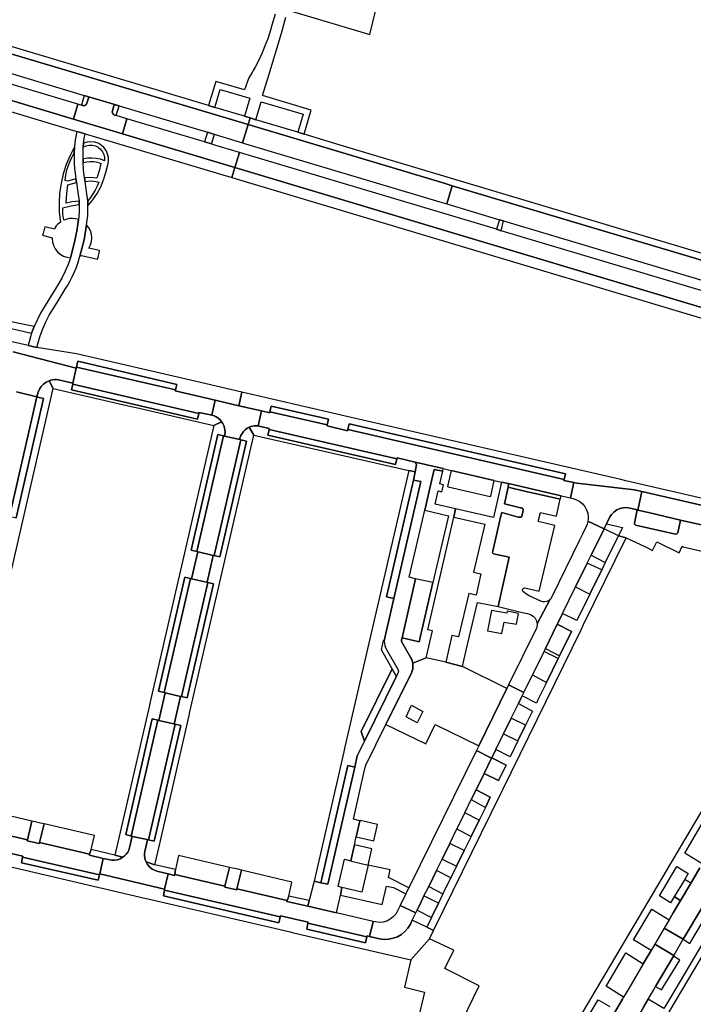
# Model space of a CAD drawing. Header units: metres. Extents: x 127325 to 135234, y 401140 to 409815.
# Tile 67 of 125: x 129960 to 130156, y 407358 to 407645. Entities that reach past the tile are written whole.
import ezdxf

# ---------------------------------------------------------------- set-up
doc = ezdxf.new("R2010")
doc.units = ezdxf.units.M
doc.layers.add('wegvakonderdelen', color=7, linetype='Continuous')

msp = doc.modelspace()

# ---------------------------------------------------------------- linework, layer by layer
at = {"layer": 'wegvakonderdelen'}
for points in [[(129894.6, 407655.52), (129893.52, 407655.89), (129892.53, 407656.45), (129891.64, 407657.16), (129890.9, 407658.02), (129890.31, 407659), (129889.91, 407660.06), (129888.09, 407659.33), (129888.8, 407657.87), (129889.09, 407657.35), (129889.74, 407656.4), (129890.53, 407655.56), (129891.44, 407654.85), (129892.44, 407654.28), (129893.51, 407653.87), (129900.31, 407651.8), (130026.52, 407614.04), (130027.11, 407616), (130025.48, 407616.51), (130016.86, 407619.03), (130014.97, 407619.64), (130003.38, 407623.07), (129900.85, 407653.77), (129894.6, 407655.52)], [(129950.42, 407623.2), (129901.33, 407637.92), (129890.93, 407641.03), (129887.31, 407642.12), (129886.75, 407642.21), (129886.19, 407642.26), (129885.62, 407642.26), (129885.05, 407642.22), (129884.5, 407642.13), (129888.34, 407638.64), (129976.61, 407612.01), (129979.08, 407611.4), (130021.79, 407598.62), (130022.69, 407601.54), (129989.89, 407611.37), (129975.67, 407615.63), (129950.42, 407623.2)], [(129952.82, 407627.2), (129951.79, 407627.5), (129950.42, 407623.2), (129975.67, 407615.63), (129976.91, 407620.01), (129952.82, 407627.2)], [(129987, 407618.05), (129987.43, 407619.51), (129987.49, 407619.63), (129987.59, 407619.73), (129987.71, 407619.8), (129987.84, 407619.82), (129987.98, 407619.81), (129979.71, 407622.26), (129979.82, 407622.2), (129979.92, 407622.11), (129979.98, 407622), (129980.01, 407621.87), (129979.99, 407621.74), (129979.59, 407620.29), (129979.46, 407620), (129979.25, 407619.76), (129978.97, 407619.61), (129978.65, 407619.55), (129978.34, 407619.59), (129977.95, 407619.7), (129976.91, 407620.01), (129975.67, 407615.63), (129989.89, 407611.37), (129991.16, 407615.76), (129988.07, 407616.69), (129987.65, 407616.81), (129987.38, 407616.95), (129987.15, 407617.17), (129987.01, 407617.44), (129986.95, 407617.75), (129987, 407618.05)], [(129979.99, 407621.74), (129980.01, 407621.87), (129979.98, 407622), (129979.92, 407622.11), (129979.82, 407622.2), (129979.71, 407622.26), (129978.74, 407622.55), (129977.95, 407619.7), (129978.34, 407619.59), (129978.65, 407619.55), (129978.97, 407619.61), (129979.25, 407619.76), (129979.46, 407620), (129979.59, 407620.29), (129979.99, 407621.74)], [(129988.93, 407619.5), (129987.98, 407619.81), (129987.84, 407619.82), (129987.71, 407619.8), (129987.59, 407619.73), (129987.49, 407619.63), (129987.43, 407619.51), (129987, 407618.05), (129986.95, 407617.75), (129987.01, 407617.44), (129987.15, 407617.17), (129987.38, 407616.95), (129987.65, 407616.81), (129988.07, 407616.69), (129988.93, 407619.5)], [(130013.84, 407608.99), (129991.16, 407615.76), (129989.89, 407611.37), (130022.69, 407601.54), (130024.03, 407605.94), (130016.19, 407608.29), (130015.83, 407608.4), (130013.84, 407608.99)], [(130026.52, 407614.04), (130024.89, 407608.73), (130025.74, 407608.48), (130082.36, 407591.53), (130084.41, 407590.92), (130086.01, 407596.23), (130083.65, 407596.94), (130026.52, 407614.04)], [(129973.28, 407566.08), (129974, 407567.26), (129974.67, 407568.47), (129975.3, 407569.7), (129975.87, 407570.96), (129976.4, 407572.24), (129977.01, 407573.93), (129977.54, 407575.66), (129978.79, 407580.43), (129979.48, 407584.82), (129979.79, 407587.57), (129979.88, 407590.34), (129979.8, 407591.83), (129979.49, 407594.52), (129979.02, 407597.51), (129978.87, 407598.58), (129978.61, 407600.79), (129978.48, 407602.98), (129978.43, 407604.06), (129978.43, 407605.98), (129978.5, 407607.48), (129978.62, 407608.65), (129978.75, 407610.02), (129979.08, 407611.4), (129976.61, 407612.01), (129976.17, 407609.62), (129975.97, 407607.57), (129975.9, 407605.81), (129975.86, 407604.29), (129975.89, 407602.78), (129975.99, 407601.27), (129976.15, 407599.76), (129976.37, 407598.26), (129976.5, 407597.21), (129976.96, 407594.37), (129977.27, 407591.78), (129977.32, 407590.74), (129977.31, 407588.51), (129977.1, 407586.36), (129976.66, 407583.02), (129975.9, 407579.36), (129974.78, 407575.19), (129974.06, 407573.25), (129973.24, 407571.34), (129972.32, 407569.48), (129971.31, 407567.67), (129970.21, 407565.92), (129968.44, 407563.1), (129966.06, 407559.06), (129964.19, 407555.22), (129963.44, 407553.22), (129962.46, 407549.65), (129964.94, 407549.11), (129965.42, 407550.83), (129965.97, 407552.52), (129966.74, 407554.56), (129967.62, 407556.55), (129968.6, 407558.49), (129969.69, 407560.38), (129970.87, 407562.2), (129973.28, 407566.08)], [(130016.69, 407611.2), (130014.69, 407611.8), (130013.84, 407608.99), (130015.83, 407608.4), (130016.69, 407611.2)], [(129977.32, 407590.74), (129977.27, 407591.78), (129975.14, 407591.51), (129973.54, 407591.14), (129973.73, 407593.95), (129974.03, 407596.52), (129976.5, 407597.21), (129976.37, 407598.26), (129973.91, 407597.61), (129973.21, 407597.75), (129973.44, 407599.45), (129973.83, 407601.12), (129974.37, 407602.74), (129975.06, 407604.31), (129975.9, 407605.81), (129975.97, 407607.57), (129974.65, 407605.04), (129973.54, 407602.42), (129972.66, 407599.7), (129972.02, 407596.93), (129971.61, 407594.1), (129971.45, 407591.26), (129971.53, 407588.41), (129971.85, 407585.57), (129971.4, 407585.27), (129971, 407584.91), (129970.64, 407584.5), (129970.34, 407584.05), (129970.09, 407583.57), (129967.28, 407584.3), (129967.17, 407583.84), (129966.78, 407582.34), (129966.66, 407581.8), (129969.45, 407581.06), (129969.46, 407580.59), (129969.5, 407580.13), (129969.58, 407579.68), (129969.7, 407579.23), (129969.85, 407578.79), (129970.34, 407577.84), (129971, 407576.99), (129971.8, 407576.28), (129972.72, 407575.74), (129973.72, 407575.37), (129974.78, 407575.19), (129975.9, 407579.36), (129976.66, 407583.02), (129977.1, 407586.36), (129976.26, 407586.6), (129975.4, 407586.71), (129974.52, 407586.67), (129973.67, 407586.49), (129972.85, 407586.17), (129972.58, 407587.96), (129972.53, 407589.79), (129975, 407590.4), (129977.32, 407590.74)], [(129985.1, 407600.13), (129985.65, 407602.32), (129985.85, 407603.37), (129985.84, 407604.45), (129985.61, 407605.49), (129985.17, 407606.47), (129984.53, 407607.34), (129983.73, 407608.06), (129982.81, 407608.6), (129981.79, 407608.94), (129980.72, 407609.06), (129979.65, 407608.96), (129978.62, 407608.65), (129978.5, 407607.48), (129979.33, 407607.86), (129980.22, 407608.05), (129981.13, 407608.04), (129982.02, 407607.83), (129982.84, 407607.43), (129983.55, 407606.85), (129984.12, 407606.14), (129984.51, 407605.31), (129984.72, 407604.42), (129984.72, 407603.51), (129983.51, 407603.93), (129982.26, 407604.2), (129980.98, 407604.31), (129979.7, 407604.27), (129978.43, 407604.06), (129978.48, 407602.98), (129979.51, 407603.21), (129980.56, 407603.3), (129981.61, 407603.25), (129982.65, 407603.06), (129983.65, 407602.73), (129983.14, 407600.58), (129982.43, 407598.45), (129980.59, 407598.64), (129978.87, 407598.58), (129979.02, 407597.51), (129979.83, 407597.6), (129980.64, 407597.62), (129981.45, 407597.56), (129982.26, 407597.44), (129983.04, 407597.25), (129982.53, 407596.09), (129981.95, 407594.96), (129981.29, 407593.88), (129980.58, 407592.83), (129979.8, 407591.83), (129979.88, 407590.34), (129981.29, 407592.08), (129982.53, 407593.95), (129983.58, 407595.93), (129984.44, 407597.99), (129985.1, 407600.13)], [(130086.01, 407596.23), (130084.41, 407590.92), (130099.72, 407586.34), (130100.96, 407585.97), (130161.58, 407567.82), (130173.14, 407564.38), (130173.81, 407564.18), (130195.91, 407557.56), (130196.78, 407557.3), (130200.28, 407556.25), (130201.12, 407556), (130202.48, 407561.4), (130201.81, 407561.6), (130193.73, 407564.02), (130086.01, 407596.23)], [(129983.2, 407577.04), (129983.26, 407577.35), (129980.16, 407578.04), (129980.61, 407578.98), (129980.88, 407579.99), (129980.97, 407581.02), (129980.86, 407582.06), (129980.57, 407583.06), (129980.11, 407583.99), (129979.48, 407584.82), (129978.79, 407580.43), (129977.54, 407575.66), (129978.01, 407575.91), (129982.61, 407574.87), (129982.88, 407575.41), (129983.2, 407577.04)], [(130100.96, 407585.97), (130099.72, 407586.34), (130098.87, 407583.54), (130100.23, 407583.13), (130100.96, 407585.97)], [(129976.55, 407543.38), (130005.41, 407536.75), (130005.79, 407538.35), (129976.93, 407545.06), (129976.55, 407543.38)], [(130005.41, 407536.75), (129976.55, 407543.38), (129976.48, 407543.09), (129975.5, 407538.7), (129975.43, 407538.38), (130012.14, 407529.88), (130012.21, 407530.19), (130015.55, 407529.44), (130015.93, 407529.37), (130016.9, 407533.75), (130005.32, 407536.42), (130005.41, 407536.75)], [(129975.43, 407538.38), (129975.5, 407538.7), (129971.3, 407539.66), (129970.75, 407539.72), (129970.2, 407539.73), (129969.64, 407539.69), (129969.1, 407539.58), (129968.56, 407539.42), (129969.71, 407537.15), (129992.44, 407531.9), (129993.92, 407531.56), (130016.54, 407526.34), (130018.82, 407527.45), (130018.36, 407527.99), (130017.83, 407528.46), (130017.24, 407528.85), (130016.6, 407529.16), (130015.93, 407529.37), (130015.55, 407529.44), (130012.21, 407530.19), (130012.14, 407529.88), (130011.79, 407528.23), (129975.08, 407536.76), (129975.43, 407538.38)], [(129975.43, 407538.38), (129975.08, 407536.76), (130011.79, 407528.23), (130012.14, 407529.88), (129975.43, 407538.38)], [(129964.98, 407534.67), (129957.02, 407499.87), (129957.32, 407499.81), (129958.96, 407499.43), (129966.93, 407534.21), (129965.3, 407534.6), (129964.98, 407534.67)], [(130030.38, 407530.63), (130023.84, 407532.14), (130016.9, 407533.75), (130015.93, 407529.37), (130016.6, 407529.16), (130017.24, 407528.85), (130017.83, 407528.46), (130018.36, 407527.99), (130018.82, 407527.45), (130019.17, 407526.91), (130019.45, 407526.33), (130019.64, 407525.71), (130019.76, 407525.07), (130019.8, 407524.43), (130019.74, 407523.74), (130019.63, 407523.29), (130024.08, 407522.29), (130024.16, 407522.69), (130024.43, 407523.46), (130024.76, 407524.07), (130025.19, 407524.64), (130025.68, 407525.13), (130026.25, 407525.55), (130026.87, 407525.88), (130027.36, 407526.07), (130027.87, 407526.2), (130028.4, 407526.27), (130028.92, 407526.29), (130029.45, 407526.25), (130030.38, 407530.63)], [(130055.56, 407525.15), (130055.48, 407524.83), (130049.51, 407526.24), (130049.58, 407526.53), (130032.89, 407530.36), (130032.82, 407530.07), (130030.38, 407530.63), (130029.45, 407526.25), (130029.76, 407526.2), (130032.7, 407525.5), (130032.64, 407525.18), (130069.86, 407516.6), (130069.93, 407516.9), (130075.16, 407515.7), (130083.39, 407513.8), (130085.7, 407513.27), (130098.24, 407510.38), (130100.37, 407509.89), (130102.38, 407509.43), (130117.69, 407505.89), (130120.4, 407505.26), (130121.45, 407509.72), (130118.53, 407510.34), (130118.64, 407510.64), (130055.56, 407525.15)], [(130032.89, 407530.36), (130049.58, 407526.53), (130049.95, 407528.18), (130033.27, 407532.03), (130032.89, 407530.36)], [(130009.71, 407481.76), (130010.03, 407481.69), (130011.85, 407489.56), (130011.55, 407489.64), (130009.9, 407490.01), (130017.71, 407523.73), (130019.33, 407523.37), (130019.63, 407523.29), (130019.74, 407523.74), (130019.8, 407524.43), (130019.76, 407525.07), (130019.64, 407525.71), (130019.45, 407526.33), (130019.17, 407526.91), (130018.82, 407527.45), (130016.54, 407526.34), (129998.03, 407445.85), (129997.7, 407444.4), (129988.94, 407406.62), (129987.68, 407401.19), (129990, 407400.53), (129990.55, 407400.96), (129991.03, 407401.47), (129991.44, 407402.04), (129991.76, 407402.65), (129992, 407403.31), (129992.76, 407406.66), (129992.47, 407406.73), (129990.87, 407407.14), (129998.6, 407440.85), (130000.25, 407440.46), (130000.54, 407440.4), (130002.38, 407448.48), (130002.08, 407448.55), (130000.45, 407448.9), (130008.1, 407482.13), (130009.71, 407481.76)], [(130028.18, 407523.59), (130026.87, 407525.88), (130026.25, 407525.55), (130025.68, 407525.13), (130025.19, 407524.64), (130024.76, 407524.07), (130024.43, 407523.46), (130024.16, 407522.69), (130024.08, 407522.29), (130024.38, 407522.2), (130026.03, 407521.81), (130018.28, 407488.06), (130016.61, 407488.46), (130016.35, 407488.52), (130014.58, 407480.66), (130014.83, 407480.58), (130016.48, 407480.2), (130008.81, 407446.96), (130007.15, 407447.35), (130006.83, 407447.4), (130005.02, 407439.37), (130005.32, 407439.3), (130006.97, 407438.92), (129999.15, 407405.24), (129997.53, 407405.58), (129997.25, 407405.64), (129996.47, 407402.25), (129996.38, 407401.63), (129996.37, 407401.01), (129996.44, 407400.4), (129996.58, 407399.79), (129996.8, 407399.21), (129999.37, 407398.33), (130000.68, 407404.02), (130009.37, 407441.88), (130009.55, 407442.95), (130028.18, 407523.59)], [(130032.64, 407525.18), (130032.7, 407525.5), (130029.76, 407526.2), (130029.45, 407526.25), (130028.92, 407526.29), (130028.4, 407526.27), (130027.87, 407526.2), (130027.36, 407526.07), (130026.87, 407525.88), (130028.18, 407523.59), (130073.31, 407513.24), (130075.17, 407512.86), (130075.57, 407515), (130075.16, 407515.7), (130069.93, 407516.9), (130069.86, 407516.6), (130069.48, 407514.97), (130032.29, 407523.53), (130032.64, 407525.18)], [(130032.64, 407525.18), (130032.29, 407523.53), (130069.48, 407514.97), (130069.86, 407516.6), (130032.64, 407525.18)], [(130055.56, 407525.15), (130118.64, 407510.64), (130119, 407512.28), (130055.93, 407526.8), (130055.56, 407525.15)], [(130019.33, 407523.37), (130017.71, 407523.73), (130009.9, 407490.01), (130011.55, 407489.64), (130019.33, 407523.37)], [(130024.38, 407522.2), (130024.08, 407522.29), (130019.63, 407523.29), (130019.33, 407523.37), (130011.55, 407489.64), (130016.35, 407488.52), (130016.61, 407488.46), (130024.38, 407522.2)], [(130024.38, 407522.2), (130016.61, 407488.46), (130018.28, 407488.06), (130026.03, 407521.81), (130024.38, 407522.2)], [(130059.07, 407411.19), (130057.21, 407411.68), (130060.56, 407426.39), (130060.86, 407427.36), (130066.66, 407439.2), (130074.08, 407454.3), (130074.3, 407454.84), (130074.46, 407455.4), (130074.54, 407455.98), (130074.55, 407456.57), (130074.49, 407457.15), (130074.42, 407457.47), (130074.33, 407457.78), (130074.22, 407458.08), (130074.09, 407458.38), (130073.94, 407458.66), (130071.22, 407463.45), (130071.24, 407463.88), (130071.38, 407464.5), (130075.33, 407481.71), (130073.46, 407482.19), (130077.98, 407501.67), (130079.76, 407509.35), (130080.74, 407513.53), (130083.21, 407513.05), (130083.39, 407513.8), (130075.16, 407515.7), (130075.57, 407515), (130075.17, 407512.86), (130074.72, 407510.47), (130076.79, 407510.01), (130068.95, 407475.95), (130066.31, 407464.52), (130066.22, 407464.01), (130066.19, 407463.4), (130066.24, 407462.8), (130066.36, 407462.21), (130066.55, 407461.63), (130066.82, 407461.09), (130070.19, 407455.17), (130070.26, 407455.01), (130070.3, 407454.85), (130070.3, 407454.68), (130070.28, 407454.51), (130070.22, 407454.36), (130069.73, 407453.36), (130060.43, 407434.38), (130058.33, 407430.08), (130057.57, 407426.79), (130049.72, 407392.7), (130047.68, 407393.09), (130045.75, 407393.57), (130044.34, 407387.92), (130043.9, 407386.25), (130052.32, 407384.3), (130053.47, 407389.49), (130053.83, 407391.75), (130052.75, 407392), (130054.56, 407399.99), (130056.42, 407399.51), (130057.49, 407404.19), (130057.57, 407404.58), (130057.92, 407406.1), (130058.01, 407406.48), (130059.07, 407411.19)], [(130068.48, 407455.49), (130065.37, 407460.97), (130065.99, 407463.75), (130066.22, 407464.01), (130066.31, 407464.52), (130068.95, 407475.95), (130066.86, 407476.43), (130074.72, 407510.47), (130075.17, 407512.86), (130073.31, 407513.24), (130054.71, 407432.68), (130054.45, 407431.23), (130045.75, 407393.57), (130047.68, 407393.09), (130055.53, 407427.26), (130057.57, 407426.79), (130058.33, 407430.08), (130060.43, 407434.38), (130059.45, 407437.18), (130068.48, 407455.49)], [(130086.44, 407499.68), (130086.95, 407502.09), (130081, 407503.46), (130081.89, 407507.31), (130082.96, 407507.06), (130083.43, 407509.11), (130082.36, 407509.36), (130083.21, 407513.05), (130080.74, 407513.53), (130079.76, 407509.35), (130077.98, 407501.67), (130084.89, 407500.03), (130080.37, 407480.57), (130076.37, 407463.35), (130071.38, 407464.5), (130071.24, 407463.88), (130071.22, 407463.45), (130073.94, 407458.66), (130074.09, 407458.38), (130074.22, 407458.08), (130074.33, 407457.78), (130074.42, 407457.47), (130074.49, 407457.15), (130078.44, 407458.65), (130080.22, 407466.49), (130078.83, 407466.82), (130086.44, 407499.68)], [(130098.24, 407510.38), (130085.7, 407513.27), (130084.65, 407508.61), (130084.77, 407508.44), (130097, 407505.7), (130097.2, 407505.78), (130098.24, 407510.38)], [(130076.79, 407510.01), (130074.72, 407510.47), (130066.86, 407476.43), (130068.95, 407475.95), (130076.79, 407510.01)], [(130102.59, 407487.95), (130098.04, 407489), (130097.78, 407489.18), (130097.7, 407489.39), (130100.15, 407500.02), (130100.46, 407500.99), (130105.24, 407499.64), (130105.97, 407499.61), (130106.27, 407499.83), (130106.68, 407501.65), (130106.69, 407501.84), (130106.64, 407502.02), (130106.54, 407502.17), (130106.39, 407502.28), (130106.21, 407502.34), (130105.9, 407502.39), (130101.21, 407503.54), (130102.31, 407508.38), (130102.38, 407509.43), (130100.37, 407509.89), (130098.01, 407499.54), (130086.95, 407502.09), (130086.44, 407499.68), (130095.44, 407497.58), (130092.19, 407483.6), (130094.28, 407483.1), (130092.92, 407476.96), (130090.8, 407477.4), (130087.82, 407464.73), (130085.86, 407465.14), (130084.08, 407457.35), (130089, 407456.12), (130090.07, 407460.93), (130093.34, 407474.8), (130099.34, 407473.61), (130102.59, 407487.95)], [(130111.03, 407498.34), (130111.7, 407501), (130116.35, 407499.96), (130117.46, 407504.87), (130112.76, 407505.94), (130107.06, 407507.27), (130102.31, 407508.38), (130101.21, 407503.54), (130105.9, 407502.39), (130106.21, 407502.34), (130106.39, 407502.28), (130106.54, 407502.17), (130106.64, 407502.02), (130106.69, 407501.84), (130106.68, 407501.65), (130106.27, 407499.83), (130105.97, 407499.61), (130105.24, 407499.64), (130100.46, 407500.99), (130100.15, 407500.02), (130097.7, 407489.39), (130097.78, 407489.18), (130098.04, 407489), (130102.59, 407487.95), (130099.34, 407473.61), (130105.98, 407472.01), (130107.94, 407471.53), (130108.79, 407471.3), (130109.54, 407470.84), (130110.14, 407470.19), (130110.54, 407469.41), (130110.71, 407468.54), (130114.56, 407475.76), (130114.1, 407475.37), (130113.55, 407475.09), (130112.95, 407474.96), (130112.34, 407474.98), (130111.75, 407475.14), (130108.42, 407476.76), (130107.46, 407477.29), (130106.74, 407477.88), (130106.54, 407478.12), (130106.48, 407478.44), (130106.58, 407478.74), (130106.82, 407478.95), (130107.13, 407479.02), (130111.33, 407478.08), (130115.84, 407497.23), (130111.03, 407498.34)], [(130102.38, 407509.43), (130102.31, 407508.38), (130107.06, 407507.27), (130112.76, 407505.94), (130117.46, 407504.87), (130117.69, 407505.89), (130102.38, 407509.43)], [(130141.24, 407507.15), (130139.05, 407507.65), (130122.25, 407509.54), (130121.45, 407509.72), (130120.4, 407505.26), (130121.19, 407505.08), (130122.2, 407504.73), (130123.12, 407504.21), (130123.94, 407503.53), (130124.62, 407502.71), (130125.13, 407501.78), (130125.46, 407500.77), (130125.61, 407499.71), (130125.6, 407499.06), (130125.52, 407498.46), (130130.23, 407496.23), (130130.96, 407497.72), (130131.84, 407499.55), (130132.38, 407500.41), (130133.08, 407501.15), (130133.91, 407501.74), (130134.83, 407502.16), (130135.81, 407502.39), (130136.83, 407502.44), (130137.83, 407502.28), (130139.89, 407501.77), (130140.08, 407501.73), (130141.24, 407507.15)], [(130188.17, 407496.32), (130186.34, 407496.74), (130141.24, 407507.15), (130140.08, 407501.73), (130143.13, 407500.97), (130152.51, 407498.82), (130165.48, 407495.84), (130185.56, 407491.23), (130186.92, 407490.92), (130190.39, 407490.16), (130192.69, 407488.7), (130194.4, 407496.24), (130191.66, 407495.56), (130188.17, 407496.32)], [(130152.51, 407498.82), (130143.13, 407500.97), (130140.08, 407501.73), (130139.89, 407501.77), (130139.05, 407497.9), (130139.09, 407497.61), (130139.36, 407497.33), (130151.01, 407494.72), (130151.42, 407494.76), (130151.69, 407495.09), (130152.51, 407498.82)], [(130121.94, 407479.33), (130125.33, 407486.25), (130126.45, 407488.53), (130130.23, 407496.23), (130125.52, 407498.46), (130125.51, 407498.41), (130125.31, 407497.65), (130125.01, 407496.92), (130124.01, 407494.86), (130123.09, 407492.98), (130115.01, 407476.44), (130114.94, 407476.3), (130114.86, 407476.15), (130114.77, 407476.02), (130114.67, 407475.89), (130114.56, 407475.76), (130110.71, 407468.54), (130110.71, 407468.29), (130110.69, 407468.03), (130110.66, 407467.78), (130110.6, 407467.53), (130110.52, 407467.28), (130102.41, 407450.76), (130106.82, 407448.51), (130109.35, 407453.67), (130112.72, 407460.53), (130113.11, 407461.33), (130116.6, 407468.46), (130117.05, 407469.37), (130118.14, 407471.59), (130121.94, 407479.33)], [(130134.38, 407494.21), (130130.23, 407496.23), (130126.45, 407488.53), (130130.58, 407486.44), (130134.38, 407494.21)], [(130100.12, 407419.11), (130100.68, 407420.25), (130123.43, 407466.65), (130124.27, 407468.35), (130136.67, 407493.64), (130134.38, 407494.21), (130130.58, 407486.44), (130129.54, 407484.33), (130126.03, 407477.17), (130122.29, 407469.52), (130118.14, 407471.59), (130117.05, 407469.37), (130116.6, 407468.46), (130120.74, 407466.36), (130117.24, 407459.2), (130116.87, 407458.46), (130113.47, 407451.51), (130110.95, 407446.37), (130110.49, 407445.42), (130106.35, 407447.55), (130105.97, 407446.77), (130105.25, 407445.31), (130109.38, 407443.15), (130107.34, 407438.99), (130105.11, 407434.43), (130102.83, 407429.77), (130098.69, 407431.93), (130097.49, 407429.47), (130101.65, 407427.36), (130099.49, 407422.95), (130095.26, 407424.93), (130092.95, 407420.23), (130097.08, 407418.03), (130095.63, 407415.08), (130093.8, 407411.33), (130091.48, 407406.58), (130089.46, 407402.47), (130087.23, 407397.92), (130085.6, 407394.59), (130083.29, 407389.87), (130081.99, 407387.21), (130079.93, 407383), (130078.55, 407380.19), (130080.55, 407379.22), (130100.12, 407419.11)], [(130016.35, 407488.52), (130011.55, 407489.64), (130011.85, 407489.56), (130010.03, 407481.69), (130014.83, 407480.58), (130014.58, 407480.66), (130016.35, 407488.52)], [(130129.54, 407484.33), (130125.33, 407486.25), (130121.94, 407479.33), (130126.03, 407477.17), (130129.54, 407484.33)], [(130009.71, 407481.76), (130008.1, 407482.13), (130000.45, 407448.9), (130002.08, 407448.55), (130009.71, 407481.76)], [(130014.83, 407480.58), (130010.03, 407481.69), (130009.71, 407481.76), (130002.08, 407448.55), (130002.38, 407448.48), (130006.83, 407447.4), (130007.15, 407447.35), (130014.83, 407480.58)], [(130080.37, 407480.57), (130075.33, 407481.71), (130071.38, 407464.5), (130076.37, 407463.35), (130080.37, 407480.57)], [(130014.83, 407480.58), (130007.15, 407447.35), (130008.81, 407446.96), (130016.48, 407480.2), (130014.83, 407480.58)], [(130096.21, 407466.5), (130100.45, 407465.75), (130101.14, 407469.08), (130104.69, 407468.5), (130105.31, 407471.57), (130101.99, 407472.24), (130101.91, 407471.68), (130097.39, 407472.48), (130096.21, 407466.5)], [(130120.74, 407466.36), (130116.6, 407468.46), (130113.11, 407461.33), (130117.24, 407459.2), (130120.74, 407466.36)], [(130101.92, 407449.75), (130089, 407456.12), (130084.08, 407457.35), (130078.44, 407458.65), (130074.49, 407457.15), (130074.55, 407456.57), (130074.54, 407455.98), (130074.46, 407455.4), (130074.3, 407454.84), (130074.08, 407454.3), (130066.66, 407439.2), (130078.25, 407433.55), (130081.01, 407439.22), (130093.72, 407432.99), (130101.92, 407449.75)], [(130116.87, 407458.46), (130112.72, 407460.53), (130109.35, 407453.67), (130113.47, 407451.51), (130116.87, 407458.46)], [(130069.73, 407453.36), (130068.48, 407455.49), (130059.45, 407437.18), (130060.43, 407434.38), (130069.73, 407453.36)], [(130103.19, 407441.1), (130105.25, 407445.31), (130105.97, 407446.77), (130106.35, 407447.55), (130106.82, 407448.51), (130102.41, 407450.76), (130101.92, 407449.75), (130093.72, 407432.99), (130093.07, 407431.66), (130097.45, 407429.39), (130097.49, 407429.47), (130098.69, 407431.93), (130100.93, 407436.5), (130103.19, 407441.1)], [(130006.83, 407447.4), (130002.38, 407448.48), (130000.54, 407440.4), (130005.32, 407439.3), (130005.02, 407439.37), (130006.83, 407447.4)], [(130074.14, 407444.85), (130077.43, 407443.06), (130075.8, 407439.74), (130072.54, 407441.44), (130074.14, 407444.85)], [(130107.34, 407438.99), (130103.19, 407441.1), (130100.93, 407436.5), (130105.11, 407434.43), (130107.34, 407438.99)], [(130000.25, 407440.46), (129998.6, 407440.85), (129990.87, 407407.14), (129992.47, 407406.73), (130000.25, 407440.46)], [(130005.32, 407439.3), (130000.54, 407440.4), (130000.25, 407440.46), (129992.47, 407406.73), (129997.53, 407405.58), (130005.32, 407439.3)], [(130005.32, 407439.3), (129997.53, 407405.58), (129999.15, 407405.24), (130006.97, 407438.92), (130005.32, 407439.3)], [(130087.37, 407408.84), (130089.67, 407413.53), (130091.54, 407417.35), (130092.95, 407420.23), (130095.26, 407424.93), (130097.45, 407429.39), (130093.07, 407431.66), (130073.39, 407391.63), (130072.49, 407389.9), (130070.85, 407386.52), (130075.36, 407384.37), (130075.73, 407385.1), (130076.91, 407387.52), (130077.76, 407389.26), (130079.13, 407392.05), (130081.4, 407396.67), (130083.02, 407399.99), (130085.28, 407404.59), (130087.37, 407408.84)], [(130057.57, 407426.79), (130055.53, 407427.26), (130047.68, 407393.09), (130049.72, 407392.7), (130057.57, 407426.79)], [(130101.65, 407427.36), (130097.49, 407429.47), (130097.45, 407429.39), (130095.26, 407424.93), (130099.49, 407422.95), (130101.65, 407427.36)], [(130092.95, 407420.23), (130091.54, 407417.35), (130095.63, 407415.08), (130097.08, 407418.03), (130092.95, 407420.23)], [(129963.54, 407411.09), (129948.76, 407414.56), (129948.59, 407413.85), (129947.83, 407410.44), (129947.66, 407409.03), (129962.26, 407405.66), (129963.54, 407411.09)], [(130093.8, 407411.33), (130089.67, 407413.53), (130087.37, 407408.84), (130091.48, 407406.58), (130093.8, 407411.33)], [(129967.07, 407410.28), (129966.07, 407410.51), (129964.46, 407410.88), (129963.54, 407411.09), (129962.26, 407405.66), (129962.21, 407405.32), (129965.69, 407404.54), (129965.77, 407404.82), (129967.07, 407410.28)], [(129967.07, 407410.28), (129965.77, 407404.82), (129980.36, 407401.43), (129980.83, 407402.77), (129981.8, 407406.85), (129967.07, 407410.28)], [(130064.24, 407410.05), (130059.29, 407411.21), (130059.07, 407411.19), (130058.01, 407406.48), (130063.17, 407405.34), (130064.24, 407410.05)], [(129965.77, 407404.82), (129965.69, 407404.54), (129962.21, 407405.32), (129962.26, 407405.66), (129947.66, 407409.03), (129947.59, 407408.71), (129945.16, 407409.28), (129944.22, 407404.74), (129947.93, 407403.88), (129954.46, 407402.36), (129960.86, 407400.88), (129960.82, 407400.58), (129983.19, 407395.45), (129983.34, 407395.71), (129984.32, 407400.2), (129980.3, 407401.13), (129980.36, 407401.43), (129965.77, 407404.82)], [(129996.47, 407402.25), (129997.25, 407405.64), (129997.53, 407405.58), (129992.47, 407406.73), (129992.76, 407406.66), (129992, 407403.31), (129991.76, 407402.65), (129991.44, 407402.04), (129991.03, 407401.47), (129990.55, 407400.96), (129990, 407400.53), (129989.24, 407400.11), (129988.43, 407399.83), (129987.58, 407399.68), (129986.72, 407399.69), (129985.87, 407399.85), (129984.32, 407400.2), (129983.34, 407395.71), (130002.21, 407391.29), (130003.26, 407395.68), (130000.32, 407396.37), (129999.42, 407396.65), (129998.59, 407397.09), (129997.86, 407397.68), (129997.26, 407398.39), (129996.8, 407399.21), (129996.58, 407399.79), (129996.44, 407400.4), (129996.37, 407401.01), (129996.38, 407401.63), (129996.47, 407402.25)], [(130062.61, 407403.01), (130057.49, 407404.19), (130056.42, 407399.51), (130056.61, 407399.4), (130061.52, 407398.28), (130062.61, 407403.01)], [(130089.46, 407402.47), (130085.28, 407404.59), (130083.02, 407399.99), (130087.23, 407397.92), (130089.46, 407402.47)], [(129987.68, 407401.19), (129980.83, 407402.77), (129980.36, 407401.43), (129980.3, 407401.13), (129984.32, 407400.2), (129985.87, 407399.85), (129986.72, 407399.69), (129987.58, 407399.68), (129988.43, 407399.83), (129989.24, 407400.11), (129990, 407400.53), (129987.68, 407401.19)], [(130021.08, 407397.59), (130006.29, 407401.01), (130005.33, 407396.95), (130005.16, 407395.53), (130019.76, 407392.15), (130021.08, 407397.59)], [(129960.82, 407400.58), (129960.49, 407398.93), (129982.87, 407393.84), (129983.19, 407395.45), (129960.82, 407400.58)], [(129999.37, 407398.33), (129996.8, 407399.21), (129997.26, 407398.39), (129997.86, 407397.68), (129998.59, 407397.09), (129999.42, 407396.65), (130000.32, 407396.37), (130003.26, 407395.68), (130005.09, 407395.24), (130005.16, 407395.53), (130005.33, 407396.95), (129999.37, 407398.33)], [(130061.52, 407398.28), (130061.42, 407397.83), (130059.61, 407390.41), (130053.83, 407391.75), (130053.47, 407389.49), (130065.61, 407386.75), (130066.84, 407392.16), (130068.9, 407391.71), (130072.49, 407389.9), (130073.39, 407391.63), (130067.38, 407394.65), (130067.92, 407396.85), (130061.52, 407398.28)], [(130037.89, 407387.96), (130023.28, 407391.33), (130023.22, 407391.06), (130019.7, 407391.85), (130019.76, 407392.15), (130005.16, 407395.53), (130005.09, 407395.24), (130003.26, 407395.68), (130002.21, 407391.29), (130002.16, 407391), (130035.85, 407383.19), (130035.94, 407383.47), (130043.98, 407381.6), (130043.92, 407381.32), (130061.09, 407377.34), (130061.17, 407377.62), (130061.92, 407377.45), (130062.94, 407381.85), (130052.32, 407384.3), (130043.9, 407386.25), (130037.84, 407387.65), (130037.89, 407387.96)], [(130024.56, 407396.8), (130023.6, 407397.03), (130022.01, 407397.37), (130021.08, 407397.59), (130019.76, 407392.15), (130019.7, 407391.85), (130023.22, 407391.06), (130023.28, 407391.33), (130024.56, 407396.8)], [(130024.56, 407396.8), (130023.28, 407391.33), (130037.89, 407387.96), (130038.35, 407389.24), (130039.29, 407393.33), (130024.56, 407396.8)], [(130085.6, 407394.59), (130081.4, 407396.67), (130079.13, 407392.05), (130083.29, 407389.87), (130085.6, 407394.59)], [(130155.66, 407393.32), (130155.29, 407393.22), (130153.92, 407393.99), (130153.51, 407393.81), (130150.77, 407389.22), (130150.89, 407388.87), (130152.3, 407388), (130152.39, 407387.77), (130155.66, 407393.32)], [(130002.16, 407391), (130001.86, 407389.28), (130035.52, 407381.4), (130035.85, 407383.19), (130002.16, 407391)], [(130044.34, 407387.92), (130038.35, 407389.24), (130037.89, 407387.96), (130037.84, 407387.65), (130043.9, 407386.25), (130044.34, 407387.92)], [(130074.32, 407382.23), (130075.36, 407384.37), (130070.85, 407386.52), (130070.08, 407384.96), (130069.52, 407383.99), (130068.79, 407383.15), (130067.9, 407382.46), (130066.9, 407381.96), (130065.82, 407381.66), (130064.71, 407381.57), (130063.6, 407381.7), (130062.94, 407381.85), (130061.92, 407377.45), (130064.79, 407376.79), (130066.11, 407376.62), (130067.45, 407376.66), (130068.75, 407376.92), (130070, 407377.38), (130071.16, 407378.04), (130072.19, 407378.88), (130073.08, 407379.88), (130073.79, 407381), (130074.32, 407382.23)], [(130081.99, 407387.21), (130077.76, 407389.26), (130076.91, 407387.52), (130075.73, 407385.1), (130079.93, 407383), (130081.99, 407387.21)], [(130160.72, 407384.78), (130158.84, 407386.09), (130153.29, 407376.63), (130155.24, 407375.41), (130160.72, 407384.78)], [(130043.92, 407381.32), (130043.62, 407379.58), (130060.71, 407375.57), (130061.09, 407377.34), (130043.92, 407381.32)], [(130153.29, 407376.63), (130147.74, 407379.84), (130144.99, 407375.18), (130150.51, 407371.89), (130153.29, 407376.63)], [(130084.13, 407331.95), (130082.48, 407332.76), (130083.76, 407335.35), (130084.42, 407336.66), (130081.53, 407337.89), (130087.3, 407349.7), (130093.84, 407363.07), (130083.8, 407368.08), (130086.45, 407373.43), (130079.35, 407376.77), (130073.89, 407370.61), (130072.04, 407362.65), (130077.87, 407361.25), (130072.1, 407336.57), (130076.02, 407335.38), (130083.41, 407330.63), (130084.13, 407331.95)], [(130150.4, 407371.71), (130145.2, 407362.85), (130146.96, 407361.86), (130152.24, 407370.55), (130150.4, 407371.71)]]:
    msp.add_lwpolyline(points, close=True, dxfattribs=at)
for points in [[(129889.27, 407650.14), (129887.57, 407644), (129889.29, 407644.39), (129892.2, 407644.88), (129900.22, 407644.56), (129904.2, 407643.99), (129908.51, 407643.11), (129908.8, 407643.04), (129920.12, 407640.08), (129920.18, 407640.06), (129951.6, 407630.66), (129953.62, 407630.06), (129978.74, 407622.55), (129979.71, 407622.26), (129987.98, 407619.81), (129988.93, 407619.5), (130014.69, 407611.8), (130016.69, 407611.2), (130016.95, 407611.12), (130024.89, 407608.73), (130026.52, 407614.04), (129900.31, 407651.8)], [(130034.41, 407646.24), (130033.46, 407643.06), (130033.04, 407641.61), (130032.34, 407639.37), (130031.54, 407637.16), (130030.65, 407634.99), (130029.65, 407632.87), (130028.56, 407630.79), (130028.02, 407629.84), (130027.66, 407629.22), (130027.19, 407628.45), (130026.71, 407627.69), (130025.51, 407624.14), (130017.1, 407626.62), (130016.72, 407625.34), (130014.97, 407619.64), (130016.86, 407619.03), (130018.38, 407624.29), (130027.01, 407621.71), (130025.48, 407616.51), (130027.11, 407616), (130028.78, 407615.47), (130030.32, 407620.7), (130042.54, 407617.05), (130040.99, 407611.84), (130042.85, 407611.28), (130044.53, 407616.99), (130044.91, 407618.29), (130030.76, 407622.49), (130032.58, 407628.47), (130036.24, 407640.66), (130036.24, 407640.66), (130037.54, 407645.37)], [(130038.23, 407647.39), (130052.83, 407643.04), (130062.02, 407640.3), (130063.74, 407647.45)], [(130189.7, 407567.29), (130053.34, 407608.07), (130042.85, 407611.28), (130042.85, 407611.28), (130040.99, 407611.84), (130028.78, 407615.47), (130027.11, 407616), (130026.52, 407614.04), (130083.65, 407596.94), (130086.01, 407596.23), (130193.73, 407564.02)], [(130160.46, 407565.11), (130100.23, 407583.13), (130100.23, 407583.13), (130098.87, 407583.54), (130024.96, 407605.66), (130024.03, 407605.94), (130022.69, 407601.54), (130167.07, 407558.26)], [(130167.07, 407558.26), (130022.69, 407601.54), (130022.69, 407601.54), (130021.79, 407598.62), (130197.54, 407546.02)], [(129954.57, 407555.27), (129963.44, 407553.22), (129964.19, 407555.22), (129960.79, 407555.9), (129954.67, 407557.14)], [(129958.06, 407547.82), (129976.48, 407543.09), (129976.55, 407543.38), (129976.93, 407545.06), (130005.79, 407538.35), (130005.41, 407536.75), (130005.32, 407536.42), (130016.9, 407533.75), (130023.84, 407532.14), (130024.73, 407536.09), (130012.61, 407538.89), (130010.97, 407539.26), (129976.52, 407547.22), (129964.94, 407549.11), (129962.46, 407549.65), (129950.02, 407552.5)], [(129959.08, 407536.15), (129964.98, 407534.67), (129965.35, 407536.07), (129965.72, 407536.95), (129966.25, 407537.75), (129966.92, 407538.45), (129967.7, 407539.01), (129968.56, 407539.42), (129968.56, 407539.42), (129969.1, 407539.58), (129969.64, 407539.69), (129970.2, 407539.73), (129970.75, 407539.72), (129971.3, 407539.66), (129975.5, 407538.7), (129976.48, 407543.09), (129958.06, 407547.82)], [(129951.15, 407456.61), (129969.71, 407537.15), (129968.56, 407539.42), (129967.7, 407539.01), (129966.92, 407538.45), (129966.25, 407537.75), (129965.72, 407536.95), (129965.35, 407536.07), (129964.98, 407534.67), (129965.3, 407534.6), (129966.93, 407534.21), (129958.96, 407499.43)], [(129957.02, 407499.87), (129964.98, 407534.67), (129959.08, 407536.15)], [(130161.4, 407504.54), (130136.54, 407510.28), (130135.09, 407510.61), (130054.04, 407529.32), (130054.04, 407529.32), (130052.4, 407529.7), (130024.73, 407536.09), (130023.84, 407532.14), (130030.38, 407530.63), (130032.82, 407530.07), (130032.89, 407530.36), (130033.27, 407532.03), (130049.95, 407528.18), (130049.58, 407526.53), (130049.51, 407526.24), (130055.48, 407524.83), (130055.56, 407525.15), (130055.93, 407526.8), (130119, 407512.28), (130118.64, 407510.64), (130118.53, 407510.34), (130121.45, 407509.72), (130122.25, 407509.54), (130139.05, 407507.65), (130141.24, 407507.15), (130186.34, 407496.74)], [(130165.48, 407495.84), (130152.51, 407498.82), (130151.69, 407495.09), (130151.42, 407494.76), (130151.01, 407494.72), (130139.36, 407497.33), (130139.09, 407497.61), (130139.05, 407497.9), (130139.89, 407501.77), (130137.83, 407502.28), (130136.83, 407502.44), (130135.81, 407502.39), (130134.83, 407502.16), (130133.91, 407501.74), (130133.08, 407501.15), (130132.38, 407500.41), (130131.84, 407499.55), (130130.96, 407497.72), (130135.59, 407496.68), (130134.38, 407494.21), (130136.67, 407493.64), (130142.27, 407490.97), (130144.34, 407489.95), (130145.59, 407492.46), (130152.06, 407489.27), (130153, 407491.16), (130153.27, 407491.01), (130162.93, 407488.78)], [(130160.83, 407417.8), (130105.97, 407325.01)], [(130158.75, 407398.58), (130153.71, 407401.71), (130155.08, 407404.04), (130159.11, 407410.85)], [(129931.63, 407403.73), (129996.85, 407388.55), (129998.2, 407388.23), (130038.42, 407378.87), (130039.73, 407378.56), (130073.89, 407370.61), (130079.35, 407376.77), (130080.55, 407379.22), (130078.55, 407380.19), (130074.32, 407382.23), (130073.79, 407381), (130073.08, 407379.88), (130072.19, 407378.88), (130071.16, 407378.04), (130070, 407377.38), (130068.75, 407376.92), (130067.45, 407376.66), (130066.11, 407376.62), (130064.79, 407376.79), (130061.92, 407377.45), (130061.17, 407377.62), (130061.09, 407377.34), (130060.71, 407375.57), (130043.62, 407379.58), (130043.92, 407381.32), (130043.98, 407381.6), (130035.94, 407383.47), (130035.85, 407383.19), (130035.52, 407381.4), (130001.86, 407389.28), (130002.16, 407391), (130002.21, 407391.29), (129983.34, 407395.71), (129983.19, 407395.45), (129982.87, 407393.84), (129960.49, 407398.93), (129960.82, 407400.58), (129960.86, 407400.88), (129954.46, 407402.36)], [(130132.96, 407354.72), (130135.61, 407359.21), (130135.92, 407359.75), (130130.82, 407362.97), (130131.02, 407363.3), (130136.57, 407372.69), (130141.65, 407369.49), (130143.09, 407371.93), (130143.91, 407373.33), (130138.81, 407376.49), (130144.09, 407385.42), (130149.18, 407382.3), (130150.37, 407384.33), (130152.39, 407387.77), (130152.3, 407388), (130150.89, 407388.87), (130150.77, 407389.22), (130149.6, 407387.25), (130146.37, 407389.29), (130151.42, 407397.84), (130154.71, 407395.83), (130153.51, 407393.81), (130153.92, 407393.99), (130155.29, 407393.22), (130155.66, 407393.32), (130158.08, 407397.44)], [(130158.08, 407397.44), (130155.66, 407393.32), (130152.39, 407387.77), (130150.37, 407384.33), (130149.18, 407382.3), (130147.74, 407379.84), (130153.29, 407376.63), (130158.84, 407386.09)], [(130163.94, 407383.94), (130149.28, 407359.23), (130147.66, 407356.49), (130143.05, 407359.18), (130141.69, 407356.86), (130137.4, 407349.55), (130138.96, 407348.51), (130139.48, 407349.43), (130142.4, 407347.65), (130135.82, 407336.48), (130133.08, 407338.15), (130133.63, 407339.12), (130131.9, 407340.19), (130129.4, 407335.92), (130133.88, 407333.19), (130125.46, 407318.91), (130126.24, 407316.54), (130126.28, 407316.41), (130143.85, 407346.43), (130167.21, 407385.87)], [(130141.69, 407356.86), (130143.05, 407359.18), (130144.59, 407361.8), (130145.2, 407362.85), (130150.4, 407371.71), (130150.51, 407371.89), (130144.99, 407375.18), (130143.91, 407373.33), (130143.09, 407371.93), (130141.65, 407369.49), (130137.4, 407362.27), (130135.92, 407359.75), (130135.61, 407359.21), (130132.96, 407354.72)], [(130123.68, 407350.86), (130128.5, 407359.03), (130131.85, 407357.07)]]:
    msp.add_lwpolyline(points, dxfattribs=at)

doc.saveas('drawing.dxf')
